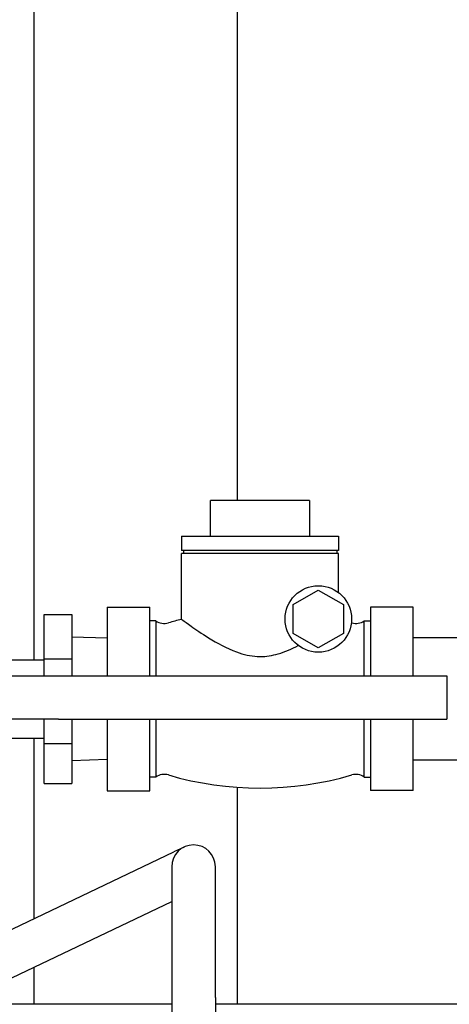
# Model space of a CAD drawing. Header units: inches. Extents: x 24 to 1128, y -94 to 748.
# Tile 47 of 256: x 322.55 to 326.24, y 202.94 to 211.4. Entities that reach past the tile are written whole.
import ezdxf

# ---------------------------------------------------------------- set-up
doc = ezdxf.new("R2010")
doc.units = ezdxf.units.IN
doc.header["$LTSCALE"] = 32
doc.header["$MEASUREMENT"] = 0
doc.layers.add('Visible (ANSI)', color=7, linetype='Continuous', lineweight=30)

msp = doc.modelspace()

# ---------------------------------------------------------------- linework, layer by layer
at = {"layer": 'Visible (ANSI)'}
for p, q in [((322.67052, 228.06287), (322.67052, 205.90025)), ((324.42052, 207.26775), (324.42052, 228.06287)), ((324.18855, 206.96275), (324.18855, 207.26775)), ((324.25105, 207.26775), (324.18855, 207.26775)), ((324.97605, 207.26775), (324.25105, 207.26775)), ((325.03855, 207.26775), (324.97605, 207.26775)), ((325.03855, 207.26775), (325.03855, 206.96275)), ((323.94005, 206.96275), (323.94005, 206.83775)), ((323.94005, 206.96275), (325.28705, 206.96275)), ((325.28705, 206.96275), (325.28705, 206.83775)), ((325.28705, 206.83775), (323.94005, 206.83775)), ((323.94005, 206.24701), (323.94005, 206.81275)), ((325.28705, 206.81275), (323.94005, 206.81275)), ((323.95523, 206.83775), (323.95523, 206.81275)), ((325.27186, 206.83775), (325.27186, 206.81275)), ((325.28705, 206.47761), (325.28705, 206.81275)), ((324.89855, 206.37438), (325.11355, 206.49851)), ((325.11355, 206.49851), (325.32855, 206.37438)), ((323.29955, 206.35271), (323.66605, 206.35271)), ((323.29955, 206.35271), (323.29955, 206.34434)), ((323.66605, 206.34434), (323.66605, 206.35271)), ((324.89855, 206.12612), (324.89855, 206.37438)), ((325.32855, 206.37438), (325.32855, 206.12612)), ((325.92755, 206.35098), (325.56105, 206.35098)), ((325.56105, 206.35098), (325.56105, 206.3426)), ((325.92755, 206.3426), (325.92755, 206.35098)), ((322.76066, 206.28978), (322.99688, 206.28978)), ((322.76066, 205.90712), (322.76066, 206.28978)), ((322.99688, 206.28978), (322.99688, 205.90712)), ((323.29955, 206.34434), (323.29955, 205.9806)), ((323.66605, 205.9806), (323.66605, 206.34434)), ((325.56105, 206.3426), (325.56105, 205.97974)), ((325.92755, 205.97974), (325.92755, 206.3426)), ((323.71903, 206.23425), (323.66605, 206.23425)), ((323.71903, 206.23425), (323.71903, 205.76278)), ((325.50806, 206.23425), (325.56105, 206.23425)), ((325.50806, 205.76278), (325.50806, 206.23425)), ((323.29955, 206.0842), (322.99688, 206.09366)), ((325.11355, 206.00199), (324.89855, 206.12612)), ((325.32855, 206.12612), (325.11355, 206.00199)), ((326.49055, 206.08775), (325.92755, 206.08775)), ((323.29955, 205.9806), (323.29955, 205.92648)), ((323.29955, 205.92648), (323.29955, 205.76278)), ((323.66605, 205.92648), (323.66605, 205.9806)), ((323.66605, 205.76278), (323.66605, 205.92648)), ((325.56105, 205.97974), (325.56105, 205.92561)), ((325.56105, 205.92561), (325.56105, 205.76278)), ((325.92755, 205.92561), (325.92755, 205.97974)), ((325.92755, 205.76278), (325.92755, 205.92561)), ((321.85466, 205.90025), (322.76066, 205.90025)), ((322.76066, 205.90712), (322.99688, 205.90712)), ((322.76066, 205.76278), (322.76066, 205.90712)), ((322.99688, 205.90712), (322.99688, 205.76278)), ((322.88404, 205.76278), (326.21694, 205.76278)), ((326.21694, 205.76278), (326.21694, 205.38778)), ((322.76066, 205.18008), (322.76066, 205.38778)), ((322.88404, 205.38778), (326.21694, 205.38778)), ((322.99688, 205.38778), (322.99688, 205.18008)), ((323.29955, 205.38778), (323.29955, 205.19902)), ((323.66605, 205.19902), (323.66605, 205.38778)), ((323.71903, 205.38778), (323.71903, 204.89125)), ((325.50806, 204.89125), (325.50806, 205.38778)), ((325.56105, 205.38778), (325.56105, 205.19988)), ((325.92755, 205.19988), (325.92755, 205.38778)), ((321.85466, 205.22525), (322.76066, 205.22525)), ((322.67052, 205.22525), (322.67052, 203.67247)), ((322.76066, 205.18008), (322.99688, 205.18008)), ((322.76066, 204.83571), (322.76066, 205.18008)), ((322.99688, 205.18008), (322.99688, 204.83571)), ((323.29955, 205.19902), (323.29955, 205.14489)), ((323.66605, 205.14489), (323.66605, 205.19902)), ((325.56105, 205.19988), (325.56105, 205.14576)), ((325.92755, 205.14576), (325.92755, 205.19988)), ((323.29955, 205.14489), (323.29955, 204.78116)), ((323.66605, 204.78116), (323.66605, 205.14489)), ((325.56105, 205.14576), (325.56105, 204.78289)), ((325.92755, 204.78289), (325.92755, 205.14576)), ((323.29955, 205.04129), (322.99688, 205.03183)), ((326.49055, 205.03775), (325.92755, 205.03775)), ((322.76066, 204.83571), (322.99688, 204.83571)), ((323.71903, 204.89125), (323.66605, 204.89125)), ((325.50806, 204.89125), (325.56105, 204.89125)), ((323.29955, 204.78116), (323.29955, 204.77279)), ((323.29955, 204.77279), (323.66605, 204.77279)), ((323.66605, 204.77279), (323.66605, 204.78116)), ((324.42052, 202.93787), (324.42052, 204.80345)), ((325.56105, 204.78289), (325.56105, 204.77452)), ((325.92755, 204.77452), (325.56105, 204.77452)), ((325.92755, 204.77452), (325.92755, 204.78289)), ((321.13463, 202.93787), (323.87277, 204.24748)), ((323.96098, 204.28968), (323.87277, 204.24748)), ((323.85438, 204.12048), (323.85466, 202.99549)), ((324.22966, 202.99558), (324.22938, 204.12057)), ((322.00374, 202.93787), (323.85446, 203.82304)), ((322.67052, 203.25678), (322.67052, 202.93787)), ((323.85466, 202.99549), (323.85622, 196.58798)), ((324.22966, 202.99558), (324.23122, 196.58807)), ((323.85467, 202.93787), (318.1617, 202.93787)), ((330.13024, 202.93787), (324.22967, 202.93787))]:
    msp.add_line(p, q, dxfattribs=at)
msp.add_circle((325.11355, 206.25025), 0.286, dxfattribs=at)
for centre, radius, start, end in [((323.79105, 206.33642), 0.125, 234.820255, 286.225278), ((324.61355, 203.51001), 2.81865, 103.824219, 106.225278), ((324.61355, 203.51001), 2.81865, 73.774722, 73.848077), ((325.43605, 206.33642), 0.125, 253.774722, 305.179745), ((323.79105, 204.78908), 0.125, 73.774722, 125.179745), ((324.61355, 207.61549), 2.81865, 253.774722, 286.225278), ((325.43605, 204.78908), 0.125, 54.820255, 106.225278), ((324.04188, 204.12053), 0.1875, 0.013947, 180.013947)]:
    msp.add_arc(centre, radius, start, end, dxfattribs=at)
for points, knots in [([(323.94004, 206.247), (323.94004, 206.247), (323.94361, 206.24437), (323.96374, 206.2296), (323.98793, 206.21186), (324.06062, 206.1606), (324.11193, 206.12524), (324.24434, 206.04314), (324.3266, 205.99732), (324.47254, 205.94386), (324.53128, 205.93084), (324.59748, 205.92766), (324.60551, 205.92747), (324.61355, 205.92747), (324.66666, 205.92747), (324.71808, 205.93607), (324.82787, 205.96796), (324.88611, 205.99385), (324.94073, 206.02236)], [7.2406952, 7.2406952, 7.2406952, 7.2406952, 7.4772244, 7.4772244, 7.9046579, 7.9046579, 8.406234, 8.406234, 9.0156181, 9.0156181, 9.4597017, 9.4597017, 9.5209626, 9.5209626, 9.5209626, 9.9256615, 9.9256615, 10.4119159, 10.4119159, 10.4119159, 10.4119159]), ([(322.28704, 205.76282), (322.30159, 205.76281), (322.32184, 205.76281), (322.38081, 205.7628), (322.42442, 205.7628), (322.52464, 205.76279), (322.5825, 205.76278), (322.70504, 205.76278), (322.77125, 205.76278), (322.85294, 205.76278), (322.8685, 205.76278), (322.88404, 205.76278)], [1.2065083, 1.2065083, 1.2065083, 1.2065083, 1.5803897, 1.5803897, 2.085608, 2.085608, 2.5913382, 2.5913382, 3.097124, 3.097124, 3.2155776, 3.2155776, 3.2155776, 3.2155776]), ([(322.88404, 205.38778), (322.81648, 205.38778), (322.74804, 205.38778), (322.62118, 205.38778), (322.56101, 205.38779), (322.45498, 205.38779), (322.40782, 205.3878), (322.33226, 205.38781), (322.30293, 205.38781), (322.27497, 205.38782), (322.26818, 205.38783), (322.2618, 205.38783), (322.26035, 205.38783), (322.25898, 205.38783), (322.25881, 205.38783), (322.25784, 205.38784), (322.2576, 205.38784), (322.25642, 205.38785), (322.25617, 205.38786), (322.2556, 205.38787), (322.25527, 205.38787), (322.25421, 205.3879), (322.25339, 205.38792), (322.2493, 205.38806), (322.24588, 205.38827), (322.23876, 205.3889), (322.23501, 205.38935), (322.23121, 205.38991), (322.23114, 205.38992), (322.23108, 205.38993)], [0, 0, 0, 0, 0.5148382, 0.5148382, 1.0203777, 1.0203777, 1.5262628, 1.5262628, 2.0321817, 2.0321817, 2.282872, 2.282872, 2.410577, 2.410577, 2.4584347, 2.4584347, 2.4738921, 2.4738921, 2.4770883, 2.4770883, 2.4802911, 2.4802911, 2.4867475, 2.4867475, 2.512458, 2.512458, 2.5412281, 2.5412281, 2.5417233, 2.5417233, 2.5417233, 2.5417233])]:
    msp.add_open_spline(points, degree=3, knots=knots, dxfattribs=at)

doc.saveas('drawing.dxf')
